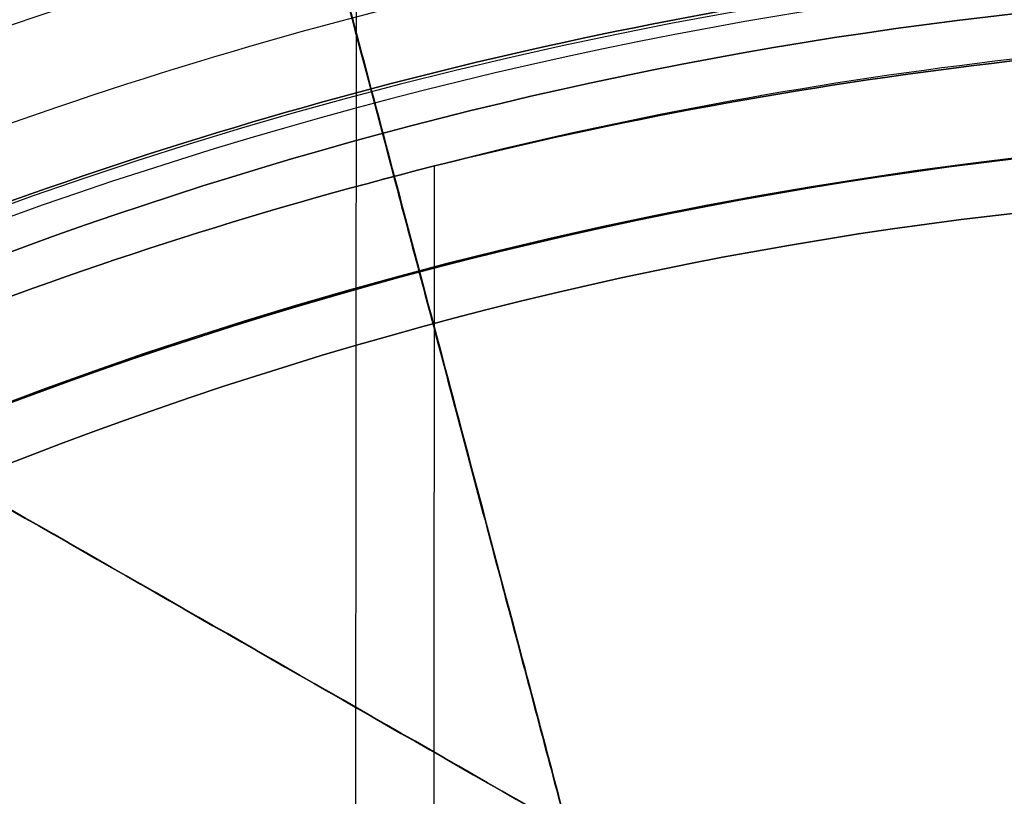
# Model space of a CAD drawing. Header units: millimetres. Extents: x -335 to 627, y -547 to 547.
# Tile 22 of 29: x 275.35 to 286.13, y 39.54 to 48.04. Entities that reach past the tile are written whole.
import ezdxf

# ---------------------------------------------------------------- set-up
doc = ezdxf.new("R2010")
doc.units = ezdxf.units.MM
doc.layers.add('1', color=7, linetype='Continuous')

# ---------------------------------------------------------------- blocks, each defined once
blk = doc.blocks.new('Bloque 03')
at = {"layer": '1', "color": 7, "true_color": 0xffffff}
blk.add_line((-54.5977596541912, 1.93077036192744, 187.3323230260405), (26.44500769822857, 48.34222765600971, 187.3323230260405), dxfattribs=at)
for points in [[(26.4450076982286, 48.3422276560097, 190), (-54.5977596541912, 1.93077036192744, 190)], [(-54.5977596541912, 1.93077036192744, 184.664646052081), (26.4450076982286, 48.3422276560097, 184.664646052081)], [(26.4450076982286, 48.3422276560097, 184.664646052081), (-54.5977596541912, 1.93077036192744, 184.664646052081)], [(-54.5977596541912, 1.93077036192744, 190), (26.4450076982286, 48.3422276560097, 190)]]:
    blk.add_open_spline(points, degree=1, dxfattribs=at)
blk = doc.blocks.new('Bloque 04')
at = {"layer": '1', "color": 7, "true_color": 0xffffff}
for points, knots in [([(26.3130513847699, 44.2858414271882, 221.026976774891), (26.3659955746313, 44.37768174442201, 220.8696931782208), (26.41858990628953, 44.46891517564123, 220.711903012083), (27.04449137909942, 45.55464318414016, 218.8154583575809), (27.57421918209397, 46.47354230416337, 217.018610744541), (28.52397388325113, 48.12104646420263, 213.4061271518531), (28.94403164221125, 48.84970503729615, 211.5905237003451), (29.66827585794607, 50.10602454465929, 208.0556229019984), (30.00603508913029, 50.69192292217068, 206.1724751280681), (30.5969387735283, 51.71694156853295, 202.2653446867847), (30.85004984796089, 52.15600393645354, 200.2413417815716), (31.25256100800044, 52.85422507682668, 196.1532936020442), (31.40204599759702, 53.11353112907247, 194.0883860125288), (31.59596713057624, 53.44991890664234, 190.024553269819), (31.64043799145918, 53.52706085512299, 188.0256347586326), (31.64043803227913, 53.52706092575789, 184.2048994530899), (31.59596721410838, 53.44991905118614, 182.2059809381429), (31.40204616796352, 53.11353142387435, 178.1421481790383), (31.25256122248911, 52.85422544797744, 176.0772405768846), (30.8500501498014, 52.15600445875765, 171.9891923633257), (30.59693911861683, 51.71694216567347, 169.9651894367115), (30.00603551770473, 50.69192366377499, 166.0580589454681), (29.66827632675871, 50.10602535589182, 164.1749111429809), (28.94403218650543, 48.84970597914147, 160.6400102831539), (28.52397446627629, 48.1210474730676, 158.8244067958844), (27.57421984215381, 46.47354344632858, 155.2119231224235), (27.04449207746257, 45.55464439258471, 153.4150754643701), (25.89715559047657, 43.56440245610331, 149.9387130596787), (25.27930484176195, 42.49263973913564, 148.2584649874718), (23.99195865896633, 40.25952819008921, 145.092664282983), (23.32249026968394, 39.09822627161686, 143.6070675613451), (21.98199628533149, 36.7729212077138, 140.8863059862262), (21.24880433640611, 35.50108040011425, 139.525098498), (19.68445512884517, 32.78746200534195, 136.9034768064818), (18.85327548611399, 31.34564558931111, 135.6431161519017), (17.29393538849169, 28.64071631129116, 133.5188078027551), (16.57570597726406, 27.39483046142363, 132.62428806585), (15.8507104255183, 26.1372076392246, 131.799796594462)], [-102.9392692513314, -102.9392692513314, -102.9392692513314, -102.9392692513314, -102.384799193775, -102.384799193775, -96.29514871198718, -96.29514871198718, -90.20549823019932, -90.20549823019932, -84.11600366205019, -84.11600366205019, -78.02650909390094, -78.02650909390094, -71.9370145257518, -71.9370145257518, -65.84751995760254, -65.84751995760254, -59.75802538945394, -59.75802538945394, -53.66853082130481, -53.66853082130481, -47.57903625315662, -47.57903625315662, -41.48954168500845, -41.48954168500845, -35.39989120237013, -35.39989120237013, -29.31024071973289, -29.31024071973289, -23.22059023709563, -23.22059023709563, -17.13093975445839, -17.13093975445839, -11.0380587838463, -11.0380587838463, -4.945177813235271, -4.945177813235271, 0, 0, 0, 0]), ([(15.8507104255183, 26.1372076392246, 131.799796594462), (16.57570597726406, 27.39483046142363, 132.62428806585), (17.29393538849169, 28.64071631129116, 133.5188078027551), (18.85327548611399, 31.34564558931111, 135.6431161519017), (19.68445512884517, 32.78746200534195, 136.9034768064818), (21.24880433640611, 35.50108040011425, 139.525098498), (21.98199628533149, 36.7729212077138, 140.8863059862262), (23.32249026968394, 39.09822627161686, 143.6070675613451), (23.99195865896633, 40.25952819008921, 145.092664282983), (25.27930484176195, 42.49263973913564, 148.2584649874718), (25.89715559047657, 43.56440245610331, 149.9387130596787), (27.04449207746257, 45.55464439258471, 153.4150754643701), (27.57421984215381, 46.47354344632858, 155.2119231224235), (28.52397446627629, 48.1210474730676, 158.8244067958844), (28.94403218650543, 48.84970597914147, 160.6400102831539), (29.66827632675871, 50.10602535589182, 164.1749111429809), (30.00603551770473, 50.69192366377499, 166.0580589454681), (30.59693911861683, 51.71694216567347, 169.9651894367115), (30.8500501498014, 52.15600445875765, 171.9891923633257), (31.25256122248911, 52.85422544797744, 176.0772405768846), (31.40204616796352, 53.11353142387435, 178.1421481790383), (31.59596721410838, 53.44991905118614, 182.2059809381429), (31.64043803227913, 53.52706092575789, 184.2048994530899), (31.64043799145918, 53.52706085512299, 188.0256347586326), (31.59596713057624, 53.44991890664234, 190.024553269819), (31.40204599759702, 53.11353112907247, 194.0883860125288), (31.25256100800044, 52.85422507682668, 196.1532936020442), (30.85004984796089, 52.15600393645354, 200.2413417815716), (30.5969387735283, 51.71694156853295, 202.2653446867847), (30.00603508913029, 50.69192292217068, 206.1724751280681), (29.66827585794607, 50.10602454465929, 208.0556229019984), (28.94403164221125, 48.84970503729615, 211.5905237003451), (28.52397388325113, 48.12104646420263, 213.4061271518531), (27.57421918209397, 46.47354230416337, 217.018610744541), (27.04449137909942, 45.55464318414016, 218.8154583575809), (26.41858990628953, 44.46891517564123, 220.711903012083), (26.3659955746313, 44.37768174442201, 220.8696931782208), (26.3130513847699, 44.2858414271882, 221.026976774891)], [-102.9392692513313, -102.9392692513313, -102.9392692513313, -102.9392692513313, -97.99409143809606, -97.99409143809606, -91.90121046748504, -91.90121046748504, -85.80832949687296, -85.80832949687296, -79.71867901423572, -79.71867901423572, -73.62902853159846, -73.62902853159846, -67.53937804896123, -67.53937804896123, -61.44972756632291, -61.44972756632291, -55.36023299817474, -55.36023299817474, -49.27073843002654, -49.27073843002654, -43.18124386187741, -43.18124386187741, -37.0917492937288, -37.0917492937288, -31.00225472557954, -31.00225472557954, -24.91276015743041, -24.91276015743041, -18.82326558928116, -18.82326558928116, -12.73377102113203, -12.73377102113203, -6.644120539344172, -6.644120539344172, -0.5544700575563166, -0.5544700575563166, 0, 0, 0, 0])]:
    blk.add_open_spline(points, degree=3, knots=knots, dxfattribs=at)
for points in [[(0.5199130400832, -0.456556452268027, 211.277169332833), (26.2062784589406, 44.1006264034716, 211.277169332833)], [(0.5199130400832, -0.456556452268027, 211.277169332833), (26.2062784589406, 44.1006264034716, 211.277169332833)], [(0.5199130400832, -0.45655645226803, 215.299818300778), (24.4881165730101, 41.1201947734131, 215.299818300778)], [(24.4881165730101, 41.1201947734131, 215.299818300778), (0.5199130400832, -0.45655645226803, 215.299818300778)]]:
    blk.add_open_spline(points, degree=1, dxfattribs=at)
blk = doc.blocks.new('Bloque 06')
at = {"layer": '1', "color": 7, "true_color": 0xffffff}
for p, q in [((12.69977332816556, 22.47343054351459, 211.277169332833), (12.68201285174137, 49.70715069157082, 211.277169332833)), ((11.84173188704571, 20.98501816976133, 215.299818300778), (11.82517404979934, 46.37462456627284, 215.299818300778))]:
    blk.add_line(p, q, dxfattribs=at)
at = {"layer": '1', "color": 7, "true_color": 0xffffff, "extrusion": (0, 0, -1)}
for centre, radius, start, end in [((-1.140154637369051e-11, 4.293099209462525e-11, -211.2771693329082), 51.29945691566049, 89.96263455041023, 119.7151779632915), ((3.618923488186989e-22, 5.549217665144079e-19, -221.4802369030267), 50.661172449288, 89.96263455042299, 119.7120742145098), ((-3.545690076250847e-22, -5.436922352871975e-19, -215.2652347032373), 47.86029567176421, 90.04786776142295, 105.0203858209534)]:
    blk.add_arc(centre, radius, start, end, dxfattribs=at)
at = {"layer": '1', "color": 7, "true_color": 0xffffff}
blk.add_arc((1.140154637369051e-11, 4.293099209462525e-11, 211.2771693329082), 51.29945691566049, 60.2848220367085, 90.03736544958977, dxfattribs=at)
blk.add_rational_spline([(15.93580169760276, 60.05740698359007, 183.7814043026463), (15.87782701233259, 59.83891740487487, 177.7350984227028), (15.52333341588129, 58.50293419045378, 171.8445639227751), (13.92460051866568, 52.47777510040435, 145.2788053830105), (7.839691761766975, 29.545522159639, 131.7997966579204)], [0.9534470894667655, 0.9636958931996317, 0.9831927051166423, 0.9009856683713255, 0.9831927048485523], degree=2, knots=[42.05902772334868, 42.05902772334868, 42.05902772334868, 55.13531557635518, 55.13531557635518, 110.2706310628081, 110.2706310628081, 110.2706310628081], dxfattribs=at)
for points, weights in [([(-0.03591547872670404, 55.07240195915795, 171.3696482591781), (14.60202020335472, 55.08194809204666, 171.3696482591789), (27.31292619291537, 47.82232543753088, 171.3696482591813)], [0.8913126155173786, 0.8613971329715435, 0.8912980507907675]), ([(14.55865937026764, 54.90447810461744, 183.7814044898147), (14.30100109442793, 53.93278196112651, 155.2366297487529), (8.505013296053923, 32.07460964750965, 137.788375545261)], [0.8857601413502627, 0.8446421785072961, 0.9832142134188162])]:
    blk.add_rational_spline(points, weights, degree=2, dxfattribs=at)
for points, knots in [([(15.074353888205, 26.5925271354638, 131.799796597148), (15.75888974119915, 27.77996602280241, 132.5784471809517), (16.43677822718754, 28.95587396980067, 133.4187518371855), (17.96469126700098, 31.60628789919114, 135.4801465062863), (18.80239677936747, 33.0594244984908, 136.7391550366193), (20.37928668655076, 35.79479677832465, 139.3601069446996), (21.11849335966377, 37.07707110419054, 140.72199658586), (22.47022228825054, 39.42186500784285, 143.4457938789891), (23.1453812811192, 40.59303820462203, 144.9337984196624), (24.44378547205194, 42.84533166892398, 148.1061858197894), (25.06700369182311, 43.92640513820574, 149.7906129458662), (26.2244130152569, 45.93412004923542, 153.2768892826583), (26.75885049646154, 46.86118887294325, 155.0794806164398), (27.71713627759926, 48.52349158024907, 158.7045542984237), (28.14101540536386, 49.25877893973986, 160.5270039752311), (28.87191241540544, 50.52663880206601, 164.0760466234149), (29.21278420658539, 51.11793642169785, 165.9670239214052), (29.80914596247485, 52.15242298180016, 169.8909020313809), (30.06460255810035, 52.59555403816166, 171.9238231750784), (30.47085576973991, 53.30026637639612, 176.0302671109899), (30.62173886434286, 53.56199766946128, 178.1046640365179), (30.81748024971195, 53.90154297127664, 182.1874355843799), (30.86237326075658, 53.97941720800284, 184.1958035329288), (30.86237325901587, 53.97941720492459, 188.0347281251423), (30.81748024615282, 53.90154296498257, 190.0430960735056), (30.62173885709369, 53.56199765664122, 194.1258676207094), (30.47085576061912, 53.30026636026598, 196.2002645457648), (30.06460254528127, 52.59555401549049, 200.3067084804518), (29.80914594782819, 52.15242295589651, 202.3396296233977), (29.21278418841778, 51.11793638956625, 206.2635077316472), (28.87191239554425, 50.52663876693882, 208.1544850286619), (28.14101538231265, 49.25877889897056, 211.7035276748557), (27.71713625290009, 48.52349153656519, 213.5259773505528), (26.7588504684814, 46.86118882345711, 217.1510510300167), (26.22441298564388, 45.93411999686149, 218.9536423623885), (25.60908953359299, 44.86674128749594, 220.8070813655), (25.57229503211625, 44.80291523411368, 220.9171505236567), (25.5353286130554, 44.7387909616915, 221.026976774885)], [-102.9369557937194, -102.9369557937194, -102.9369557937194, -102.9369557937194, -98.27543501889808, -98.27543501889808, -92.15490833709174, -92.15490833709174, -86.0343816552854, -86.0343816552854, -79.91670964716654, -79.91670964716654, -73.79903763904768, -73.79903763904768, -67.68136563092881, -67.68136563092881, -61.5636936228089, -61.5636936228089, -55.44603853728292, -55.44603853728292, -49.32838345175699, -49.32838345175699, -43.21072836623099, -43.21072836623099, -37.09307328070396, -37.09307328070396, -30.97541819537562, -30.97541819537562, -24.85776311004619, -24.85776311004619, -18.74010802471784, -18.74010802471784, -12.62245293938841, -12.62245293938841, -6.504780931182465, -6.504780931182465, -0.3871089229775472, -0.3871089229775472, 0, 0, 0, 0]), ([(25.5353286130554, 44.7387909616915, 221.026976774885), (25.57229503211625, 44.80291523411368, 220.9171505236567), (25.60908953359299, 44.86674128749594, 220.8070813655), (26.22441298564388, 45.93411999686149, 218.9536423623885), (26.7588504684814, 46.86118882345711, 217.1510510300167), (27.71713625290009, 48.52349153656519, 213.5259773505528), (28.14101538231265, 49.25877889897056, 211.7035276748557), (28.87191239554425, 50.52663876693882, 208.1544850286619), (29.21278418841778, 51.11793638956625, 206.2635077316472), (29.80914594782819, 52.15242295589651, 202.3396296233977), (30.06460254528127, 52.59555401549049, 200.3067084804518), (30.47085576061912, 53.30026636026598, 196.2002645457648), (30.62173885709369, 53.56199765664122, 194.1258676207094), (30.81748024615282, 53.90154296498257, 190.0430960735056), (30.86237325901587, 53.97941720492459, 188.0347281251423), (30.86237326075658, 53.97941720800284, 184.1958035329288), (30.81748024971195, 53.90154297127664, 182.1874355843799), (30.62173886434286, 53.56199766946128, 178.1046640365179), (30.47085576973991, 53.30026637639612, 176.0302671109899), (30.06460255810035, 52.59555403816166, 171.9238231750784), (29.80914596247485, 52.15242298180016, 169.8909020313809), (29.21278420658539, 51.11793642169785, 165.9670239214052), (28.87191241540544, 50.52663880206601, 164.0760466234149), (28.14101540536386, 49.25877893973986, 160.5270039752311), (27.71713627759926, 48.52349158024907, 158.7045542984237), (26.75885049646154, 46.86118887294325, 155.0794806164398), (26.2244130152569, 45.93412004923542, 153.2768892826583), (25.06700369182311, 43.92640513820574, 149.7906129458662), (24.44378547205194, 42.84533166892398, 148.1061858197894), (23.1453812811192, 40.59303820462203, 144.9337984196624), (22.47022228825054, 39.42186500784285, 143.4457938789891), (21.11849335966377, 37.07707110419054, 140.72199658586), (20.37928668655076, 35.79479677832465, 139.3601069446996), (18.80239677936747, 33.0594244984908, 136.7391550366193), (17.96469126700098, 31.60628789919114, 135.4801465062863), (16.43677822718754, 28.95587396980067, 133.4187518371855), (15.75888974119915, 27.77996602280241, 132.5784471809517), (15.074353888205, 26.5925271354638, 131.799796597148)], [-102.9369557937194, -102.9369557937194, -102.9369557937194, -102.9369557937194, -102.5498468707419, -102.5498468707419, -96.43217486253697, -96.43217486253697, -90.31450285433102, -90.31450285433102, -84.1968477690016, -84.1968477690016, -78.07919268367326, -78.07919268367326, -71.96153759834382, -71.96153759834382, -65.84388251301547, -65.84388251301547, -59.72622742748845, -59.72622742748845, -53.60857234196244, -53.60857234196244, -47.49091725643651, -47.49091725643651, -41.37326217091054, -41.37326217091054, -35.25559016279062, -35.25559016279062, -29.13791815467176, -29.13791815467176, -23.0202461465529, -23.0202461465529, -16.90257413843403, -16.90257413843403, -10.7820474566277, -10.7820474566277, -4.661520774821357, -4.661520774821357, 0, 0, 0, 0]), ([(16.38047327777, 28.8582038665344, 137.788375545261), (16.8375215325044, 29.651028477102, 138.494459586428), (17.28221079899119, 30.42241441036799, 139.223290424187), (18.44975929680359, 32.44771737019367, 141.248075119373), (19.14146584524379, 33.64759499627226, 142.574373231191), (20.40254817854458, 35.83514762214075, 145.214003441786), (21.03082405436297, 36.92499441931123, 146.649488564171), (22.23851480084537, 39.01993064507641, 149.702665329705), (22.81790311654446, 40.024974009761, 151.320399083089), (23.89341007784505, 41.89061593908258, 154.662341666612), (24.38974686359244, 42.75159290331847, 156.3872283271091), (25.27930220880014, 44.29467147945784, 159.850862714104), (25.67255089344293, 44.97682534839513, 161.5895794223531), (26.35037033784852, 46.15261353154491, 164.971736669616), (26.66645888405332, 46.7009205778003, 166.772442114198), (27.21940073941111, 47.66008825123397, 170.506518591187), (27.4562215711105, 48.07089254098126, 172.4399089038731), (27.83278012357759, 48.72409465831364, 176.3434142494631), (27.97259421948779, 48.96662497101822, 178.3143210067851), (28.15394417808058, 49.2812060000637, 182.1921071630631), (28.19551376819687, 49.35331522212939, 184.0989802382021), (28.19551376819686, 49.35331522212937, 187.7432723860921), (28.15394417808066, 49.28120600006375, 189.6501454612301), (27.97259421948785, 48.96662497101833, 193.5279316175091), (27.83278012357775, 48.72409465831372, 195.4988383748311), (27.45622157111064, 48.0708925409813, 199.4023437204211), (27.21940073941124, 47.66008825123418, 201.3357340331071), (26.66645888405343, 46.70092057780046, 205.0698105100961), (26.35037033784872, 46.15261353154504, 206.8705159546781), (25.83219002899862, 45.25374542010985, 209.456112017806), (25.63783611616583, 44.91660691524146, 210.3640718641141), (25.4285639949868, 44.5535903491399, 211.277169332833)], [-81.72852971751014, -81.72852971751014, -81.72852971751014, -81.72852971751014, -78.35032800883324, -78.35032800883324, -72.53384644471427, -72.53384644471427, -66.74454194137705, -66.74454194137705, -60.9552374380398, -60.9552374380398, -55.16593293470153, -55.16593293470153, -49.37662843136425, -49.37662843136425, -43.58734111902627, -43.58734111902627, -37.79805380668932, -37.79805380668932, -32.00876649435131, -32.00876649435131, -26.21947918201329, -26.21947918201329, -20.43019186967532, -20.43019186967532, -14.64090455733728, -14.64090455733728, -8.851617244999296, -8.851617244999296, -3.062329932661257, -3.062329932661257, 0, 0, 0, 0]), ([(23.7105457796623, 41.5734084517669, 215.299818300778), (20.11615811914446, 43.63014757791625, 215.2992842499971), (12.56486903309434, 46.73479825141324, 215.2982038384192), (4.288551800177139, 47.82179423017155, 215.297098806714), (-0.0312127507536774, 47.8609710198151, 215.296540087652)], [-24.97317589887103, -24.97317589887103, -24.97317589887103, -24.97317589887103, -12.48658738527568, 0, 0, 0, 0]), ([(-0.0312127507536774, 47.8609710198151, 215.296540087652), (4.288551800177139, 47.82179423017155, 215.297098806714), (12.56486903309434, 46.73479825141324, 215.2982038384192), (20.11615811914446, 43.63014757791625, 215.2992842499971), (23.7105457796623, 41.5734084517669, 215.299818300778)], [-24.97317589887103, -24.97317589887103, -24.97317589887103, -24.97317589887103, -12.48658851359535, 0, 0, 0, 0])]:
    blk.add_open_spline(points, degree=3, knots=knots, dxfattribs=at)
for points, degree in [([(25.5353286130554, 44.7387909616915, 221.026976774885), (21.56866158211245, 46.98061057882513, 221.0269767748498), (13.34050738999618, 50.35150082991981, 221.0269767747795), (4.522712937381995, 51.49689311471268, 221.0269767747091), (-0.0335943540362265, 51.513214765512, 221.026976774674)], 3), ([(25.5353286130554, 44.7387909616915, 221.026976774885), (21.56866158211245, 46.98061057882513, 221.0269767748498), (13.34050738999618, 50.35150082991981, 221.0269767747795), (4.522712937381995, 51.49689311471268, 221.0269767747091), (-0.0335943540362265, 51.513214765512, 221.026976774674)], 3), ([(-0.032378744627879, 49.6492126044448, 220.630770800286), (4.3576361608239, 49.633503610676, 220.630770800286), (12.85377611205, 48.5302415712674, 220.630770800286), (20.7821363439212, 45.283291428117, 220.630770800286), (24.604371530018, 43.1238943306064, 220.630770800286)], 3), ([(-0.032378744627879, 49.6492126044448, 220.630770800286), (4.3576361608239, 49.633503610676, 220.630770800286), (12.85377611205, 48.5302415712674, 220.630770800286), (20.7821363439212, 45.283291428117, 220.630770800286), (24.604371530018, 43.1238943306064, 220.630770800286)], 3), ([(24.2053205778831, 42.4316754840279, 216.088970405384), (20.4449955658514, 44.5557426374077, 216.088970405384), (12.6451408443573, 47.7495665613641, 216.088970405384), (4.28687672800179, 48.8347697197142, 216.088970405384), (-0.0318576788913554, 48.8502161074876, 216.088970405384)], 3), ([(-0.0318576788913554, 48.8502161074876, 216.088970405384), (4.28687672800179, 48.8347697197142, 216.088970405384), (12.6451408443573, 47.7495665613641, 216.088970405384), (20.4449955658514, 44.5557426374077, 216.088970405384), (24.2053205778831, 42.4316754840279, 216.088970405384)], 3), ([(25.4285639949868, 44.5535903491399, 211.277169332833), (-0.000288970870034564, 0.443104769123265, 211.277169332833)], 1), ([(25.4285639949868, 44.5535903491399, 211.277169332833), (-0.000288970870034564, 0.443104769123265, 211.277169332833)], 1), ([(23.7105457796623, 41.5734084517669, 215.299818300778), (-0.000288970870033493, 0.443104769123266, 215.299818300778)], 1), ([(-0.000288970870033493, 0.443104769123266, 215.299818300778), (23.7105457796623, 41.5734084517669, 215.299818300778)], 1)]:
    blk.add_open_spline(points, degree=degree, dxfattribs=at)
blk = doc.blocks.new('Bloque 08')
at = {"layer": '1', "color": 7, "true_color": 0xffffff}
for centre, radius, end in [((-1.05010397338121e-13, 0), 65.0000000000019, 89.99999999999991), ((0, 0, 13.96242186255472), 65.0000000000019, 89.9999999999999), ((-1.05010397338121e-13, 0), 65.0000000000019, 89.99999999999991), ((-1.033948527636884e-13, -3.232100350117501e-29), 64, 89.99999999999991), ((0, 0, 13.96242186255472), 64.0000000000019, 89.99999999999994)]:
    blk.add_arc(centre, radius, 269.9999999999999, end, dxfattribs=at)
at = {"layer": '1', "color": 7, "true_color": 0xffffff, "extrusion": (0, 0, -1)}
blk.add_arc((1.033948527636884e-13, -3.232100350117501e-29), 64, 90.0000000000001, 270.0000000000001, dxfattribs=at)
at = {"layer": '1', "color": 7, "true_color": 0xffffff}
for points in [[(0, 65, 27.9248437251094), (8.54272590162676, 65.0855086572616, 27.9248437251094), (25.50557400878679, 61.5759026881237, 27.9248437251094), (47.16294073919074, 47.1690952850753, 27.9248437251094), (61.61430769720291, 25.519360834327, 27.9248437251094), (66.6928461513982, -3.17246229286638e-13, 27.9248437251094), (61.61430769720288, -25.5193608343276, 27.9248437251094), (47.16294073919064, -47.1690952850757, 27.9248437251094), (25.50557400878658, -61.575902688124, 27.9248437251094), (8.54272590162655, -65.0855086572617, 27.9248437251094), (-2.10020794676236e-13, -65, 27.9248437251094)], [(0, 65, 27.9248437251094), (8.54272590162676, 65.0855086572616, 27.9248437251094), (25.50557400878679, 61.5759026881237, 27.9248437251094), (47.16294073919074, 47.1690952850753, 27.9248437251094), (61.61430769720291, 25.519360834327, 27.9248437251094), (66.6928461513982, -3.17246229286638e-13, 27.9248437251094), (61.61430769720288, -25.5193608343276, 27.9248437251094), (47.16294073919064, -47.1690952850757, 27.9248437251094), (25.50557400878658, -61.575902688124, 27.9248437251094), (8.54272590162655, -65.0855086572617, 27.9248437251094), (-2.10020794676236e-13, -65, 27.9248437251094)], [(0, 64.0000000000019, 27.9248437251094), (8.411299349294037, 64.0841931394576, 27.9248437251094), (25.1131805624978, 60.6285811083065, 27.9248437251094), (46.43735703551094, 46.4434168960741, 27.9248437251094), (60.66639527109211, 25.1267552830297, 27.9248437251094), (65.6668023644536, -3.04556380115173e-13, 27.9248437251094), (60.66639527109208, -25.1267552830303, 27.9248437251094), (46.43735703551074, -46.4434168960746, 27.9248437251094), (25.11318056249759, -60.6285811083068, 27.9248437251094), (8.411299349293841, -64.0841931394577, 27.9248437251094), (-2.06789705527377e-13, -64.0000000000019, 27.9248437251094)], [(-2.06789705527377e-13, -64.0000000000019, 27.9248437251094), (8.411299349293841, -64.0841931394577, 27.9248437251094), (25.11318056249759, -60.6285811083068, 27.9248437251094), (46.43735703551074, -46.4434168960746, 27.9248437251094), (60.66639527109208, -25.1267552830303, 27.9248437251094), (65.6668023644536, -3.04556380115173e-13, 27.9248437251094), (60.66639527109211, 25.1267552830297, 27.9248437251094), (46.43735703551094, 46.4434168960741, 27.9248437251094), (25.1131805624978, 60.6285811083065, 27.9248437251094), (8.411299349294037, 64.0841931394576, 27.9248437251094), (0, 64.0000000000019, 27.9248437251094)], [(19.8700368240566, 34.4159133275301, 59.9269960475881), (13.8896211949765, 37.92430306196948, 59.92699604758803), (7.021845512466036, 39.89574009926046, 59.92699604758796), (0, 39.7400736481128, 59.9269960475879)], [(19.8700368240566, 34.4159133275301, 59.9269960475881), (13.8896211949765, 37.92430306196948, 59.92699604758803), (7.021845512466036, 39.89574009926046, 59.92699604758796), (0, 39.7400736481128, 59.9269960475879)]]:
    blk.add_open_spline(points, degree=3, dxfattribs=at)
blk.add_rational_spline([(-1.858868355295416e-13, -57.91309589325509, 48.32390521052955), (57.91309589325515, -57.9130958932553, 48.32390521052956), (57.91309589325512, 3.456616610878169e-14, 48.32390521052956), (57.91309589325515, 57.91309589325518, 48.32390521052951), (4.230356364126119e-15, 57.91309589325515, 48.32390521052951)], [0.8923026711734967, 0.6309532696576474, 0.8923026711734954, 0.6309532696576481, 0.8923026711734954], degree=2, knots=[-2.797762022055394e-13, -2.797762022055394e-13, -2.797762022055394e-13, 129.9999999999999, 129.9999999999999, 260.0000000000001, 260.0000000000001, 260.0000000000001], dxfattribs=at)
blk = doc.blocks.new('Bloque 10')
at = {"layer": '1', "color": 7, "true_color": 0xffffff, "extrusion": (0, 0, -1)}
for centre, radius, start, end in [((0, 0, -224.315346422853), 48.80030701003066, 90, 270), ((-2.933433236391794e-10, -4.87350604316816e-10, -224.638140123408), 48.68281971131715, 89.99999999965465, 270.0000000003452), ((-2.933433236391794e-10, -4.87350604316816e-10, -224.638140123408), 48.68281971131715, 89.99999999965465, 270.0000000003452), ((-1.262177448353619e-29, 1.220756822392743e-28, -219.81144060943), 46.772573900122, 89.99999999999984, 270), ((7.55631779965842e-14, -3.262566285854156e-43, -223.813168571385), 46.7725739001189, 89.99999999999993, 269.9999999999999), ((0, 0, -221.8123045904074), 46.7725739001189, 89.99999999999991, 269.9999999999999)]:
    blk.add_arc(centre, radius, start, end, dxfattribs=at)
at = {"layer": '1', "color": 7, "true_color": 0xffffff}
for centre, radius, start, end in [((1.262177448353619e-29, 1.220756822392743e-28, 219.81144060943), 46.772573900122, 270, 90.00000000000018), ((-7.55631779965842e-14, -3.262566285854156e-43, 223.813168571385), 46.7725739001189, 270.0000000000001, 90.0000000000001)]:
    blk.add_arc(centre, radius, start, end, dxfattribs=at)
for points in [[(-1.62853064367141e-13, 48.2981291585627, 223.813168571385), (7.27467327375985, 48.4036318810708, 223.813168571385), (14.4611020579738, 46.677596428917, 223.813168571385), (20.9557728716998, 43.5151107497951, 223.813168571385)], [(20.9557728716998, 43.5151107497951, 223.813168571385), (14.4611020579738, 46.677596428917, 223.813168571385), (7.27467327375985, 48.4036318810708, 223.813168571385), (-1.62853064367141e-13, 48.2981291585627, 223.813168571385)], [(-1.48048240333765e-13, 46.1017784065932, 219.341744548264), (8.14592264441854, 46.2823643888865, 219.341744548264), (16.1131115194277, 43.9953340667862, 219.341744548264), (23.0508892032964, 39.9253112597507, 219.341744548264)], [(23.0508892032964, 39.9253112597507, 219.341744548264), (16.1131115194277, 43.9953340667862, 219.341744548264), (8.14592264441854, 46.2823643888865, 219.341744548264), (-1.48048240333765e-13, 46.1017784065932, 219.341744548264)]]:
    blk.add_open_spline(points, degree=3, dxfattribs=at)
blk = doc.blocks.new('SFERA_M - fan-526272-_3D_')
at = {"layer": '1', "color": 7, "true_color": 0xffffff}
for name in ['Bloque 03', 'Bloque 08', 'Bloque 06', 'Bloque 04', 'Bloque 10']:
    blk.add_blockref(name, (0, 0), dxfattribs=at)

msp = doc.modelspace()

# ---------------------------------------------------------------- block references
at = {"extrusion": (-0.000175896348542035, 0.0006253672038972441, -0.9999997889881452), "rotation": 359.9999937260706}
msp.add_blockref('SFERA_M - fan-526272-_3D_', (-291.7126258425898, 0.08150765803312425, -248.1911733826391), dxfattribs=at)

doc.saveas('drawing.dxf')
